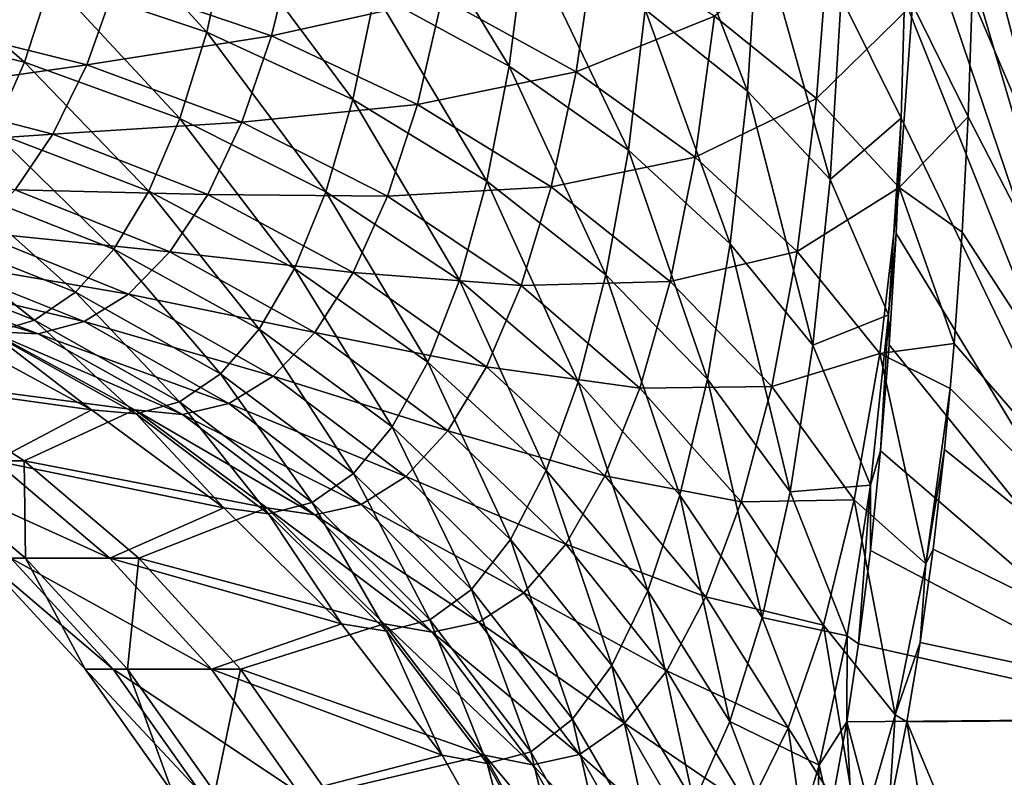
# Model space of a CAD drawing. Header units: millimetres. Extents: x -17.6 to 34.9, y -55.1 to 0.
# Tile 25 of 94: x -15.563 to -14.735, y -15.461 to -14.825. Entities that reach past the tile are written whole.
import ezdxf

# ---------------------------------------------------------------- set-up
doc = ezdxf.new("R2010")
doc.units = ezdxf.units.MM
doc.header["$LTSCALE"] = 38.447787
for name, color, linetype in [('13', 7, 'CONTINUOUS'), ('26', 7, 'CONTINUOUS'), ('42', 7, 'CONTINUOUS'), ('43', 7, 'CONTINUOUS')]:
    doc.layers.add(name, color=color, linetype=linetype)

msp = doc.modelspace()

# ---------------------------------------------------------------- linework, layer by layer
at = {"layer": '13', "linetype": 'Continuous'}
for points in [[(-14.83365, -14.20036, -4.68298), (-14.48917, -14.19966, -5.67738), (-14.5786, -15.41209, -4.96438), (-14.83365, -14.20036, -4.68298)], [(-14.83166, -14.23356, -4.67774), (-14.83365, -14.20036, -4.68298), (-14.5786, -15.41209, -4.96438), (-14.83166, -14.23356, -4.67774)], [(-14.50438, -15.41209, 4.98141), (-14.42704, -14.19966, 5.63618), (-14.77427, -14.20035, 4.67094), (-14.50438, -15.41209, 4.98141)], [(-14.50438, -15.41209, 4.98141), (-14.77427, -14.20035, 4.67094), (-14.76573, -14.37376, 4.63697), (-14.50438, -15.41209, 4.98141)], [(-14.8247, -14.37427, -4.6489), (-14.83166, -14.23356, -4.67774), (-14.5786, -15.41209, -4.96438), (-14.8247, -14.37427, -4.6489)], [(-14.82096, -14.48549, -4.61814), (-14.8247, -14.37427, -4.6489), (-14.5786, -15.41209, -4.96438), (-14.82096, -14.48549, -4.61814)], [(-14.50438, -15.41209, 4.98141), (-14.76573, -14.37376, 4.63697), (-14.76237, -14.48479, 4.6063), (-14.50438, -15.41209, 4.98141)], [(-14.81887, -14.59542, -4.58044), (-14.82096, -14.48549, -4.61814), (-14.5786, -15.41209, -4.96438), (-14.81887, -14.59542, -4.58044)], [(-14.76074, -14.59457, 4.5687), (-14.50438, -15.41209, 4.98141), (-14.76237, -14.48479, 4.6063), (-14.76074, -14.59457, 4.5687)], [(-14.76081, -14.70212, 4.52464), (-14.50438, -15.41209, 4.98141), (-14.76074, -14.59457, 4.5687), (-14.76081, -14.70212, 4.52464)], [(-14.81839, -14.70309, -4.53626), (-14.81887, -14.59542, -4.58044), (-14.5786, -15.41209, -4.96438), (-14.81839, -14.70309, -4.53626)], [(-14.76253, -14.80635, 4.47459), (-14.50438, -15.41209, 4.98141), (-14.76081, -14.70212, 4.52464), (-14.76253, -14.80635, 4.47459)], [(-14.81948, -14.80741, -4.48609), (-14.81839, -14.70309, -4.53626), (-14.5786, -15.41209, -4.96438), (-14.81948, -14.80741, -4.48609)], [(-14.82216, -14.9075, -4.43033), (-14.81948, -14.80741, -4.48609), (-14.5786, -15.41209, -4.96438), (-14.82216, -14.9075, -4.43033)], [(-14.7659, -14.90636, 4.41895), (-14.50438, -15.41209, 4.98141), (-14.76253, -14.80635, 4.47459), (-14.7659, -14.90636, 4.41895)], [(-14.82644, -15.00444, -4.36829), (-14.82216, -14.9075, -4.43033), (-14.5786, -15.41209, -4.96438), (-14.82644, -15.00444, -4.36829)], [(-14.77097, -15.00326, 4.35704), (-14.50438, -15.41209, 4.98141), (-14.7659, -14.90636, 4.41895), (-14.77097, -15.00326, 4.35704)], [(-14.83224, -15.09792, -4.30032), (-14.82644, -15.00444, -4.36829), (-14.5786, -15.41209, -4.96438), (-14.83224, -15.09792, -4.30032)], [(-14.77762, -15.09672, 4.28919), (-14.50438, -15.41209, 4.98141), (-14.77097, -15.00326, 4.35704), (-14.77762, -15.09672, 4.28919)], [(-14.83945, -15.18698, -4.22717), (-14.83224, -15.09792, -4.30032), (-14.5786, -15.41209, -4.96438), (-14.83945, -15.18698, -4.22717)], [(-14.78086, -15.13466, 4.25916), (-14.50438, -15.41209, 4.98141), (-14.77762, -15.09672, 4.28919), (-14.78086, -15.13466, 4.25916)], [(-14.78577, -15.18578, 4.21616), (-14.50438, -15.41209, 4.98141), (-14.78086, -15.13466, 4.25916), (-14.78577, -15.18578, 4.21616)], [(-14.84799, -15.27065, -4.14959), (-14.83945, -15.18698, -4.22717), (-14.5786, -15.41209, -4.96438), (-14.84799, -15.27065, -4.14959)], [(-14.79531, -15.26947, 4.13868), (-14.50438, -15.41209, 4.98141), (-14.78577, -15.18578, 4.21616), (-14.79531, -15.26947, 4.13868)], [(-14.85792, -15.34924, -4.06718), (-14.84799, -15.27065, -4.14959), (-14.5786, -15.41209, -4.96438), (-14.85792, -15.34924, -4.06718)], [(-14.8063, -15.34812, 4.05633), (-14.50438, -15.41209, 4.98141), (-14.79531, -15.26947, 4.13868), (-14.8063, -15.34812, 4.05633)], [(-14.8678, -15.41469, -3.99023), (-14.85792, -15.34924, -4.06718), (-14.5786, -15.41209, -4.96438), (-14.8678, -15.41469, -3.99023)], [(-14.81736, -15.41469, 3.97814), (-14.50438, -15.41209, 4.98141), (-14.8063, -15.34812, 4.05633), (-14.81736, -15.41469, 3.97814)], [(-14.55315, -16.61477, -4.30806), (-14.8678, -15.41469, -3.99023), (-14.5786, -15.41209, -4.96438), (-14.55315, -16.61477, -4.30806)], [(-14.81736, -15.41469, 3.97814), (-14.31599, -16.61477, 4.85524), (-14.50438, -15.41209, 4.98141), (-14.81736, -15.41469, 3.97814)], [(-14.8678, -15.41469, -3.99023), (-14.80641, -16.61477, -3.30504), (-14.88169, -15.49183, -3.88776), (-14.8678, -15.41469, -3.99023)], [(-14.55315, -16.61477, -4.30806), (-14.80641, -16.61477, -3.30504), (-14.8678, -15.41469, -3.99023), (-14.55315, -16.61477, -4.30806)], [(-14.8324, -15.49091, 3.87699), (-14.62079, -16.61477, 3.86666), (-14.81736, -15.41469, 3.97814), (-14.8324, -15.49091, 3.87699)], [(-14.62079, -16.61477, 3.86666), (-14.31599, -16.61477, 4.85524), (-14.81736, -15.41469, 3.97814), (-14.62079, -16.61477, 3.86666)]]:
    msp.add_3dface(points, dxfattribs=at)
at = {"layer": '26', "linetype": 'Continuous'}
for points in [[(-15.50244, -15.15262, -2.90544), (-15.68985, -15.12652, -1.94845), (-15.62388, -15.08682, -2.92742), (-15.50244, -15.15262, -2.90544)], [(-15.46617, -15.15262, 2.89892), (-15.58734, -15.08682, 2.92242), (-15.66502, -15.12652, 1.94821), (-15.46617, -15.15262, 2.89892)], [(-15.58377, -15.1953, -1.93595), (-15.68985, -15.12652, -1.94845), (-15.50244, -15.15262, -2.90544), (-15.58377, -15.1953, -1.93595)], [(-15.55911, -15.1953, 1.93436), (-15.46617, -15.15262, 2.89892), (-15.66502, -15.12652, 1.94821), (-15.55911, -15.1953, 1.93436)], [(-15.55911, -15.1953, 1.93436), (-15.66502, -15.12652, 1.94821), (-15.65507, -15.1953, 0.96921), (-15.55911, -15.1953, 1.93436)], [(-15.39121, -15.23499, -2.88532), (-15.58377, -15.1953, -1.93595), (-15.50244, -15.15262, -2.90544), (-15.39121, -15.23499, -2.88532)], [(-15.35521, -15.23499, 2.87741), (-15.46617, -15.15262, 2.89892), (-15.55911, -15.1953, 1.93436), (-15.35521, -15.23499, 2.87741)], [(-15.57035, -15.27706, -0.96426), (-15.66743, -15.1953, -0.96965), (-15.48721, -15.27706, -1.92457), (-15.57035, -15.27706, -0.96426)], [(-15.48721, -15.27706, -1.92457), (-15.66743, -15.1953, -0.96965), (-15.58377, -15.1953, -1.93595), (-15.48721, -15.27706, -1.92457)], [(-15.55807, -15.27706, 0.96258), (-15.55911, -15.1953, 1.93436), (-15.65507, -15.1953, 0.96921), (-15.55807, -15.27706, 0.96258)], [(-15.55807, -15.27706, 0.96258), (-15.65507, -15.1953, 0.96921), (-15.594, -15.27706, -0.00065), (-15.55807, -15.27706, 0.96258)], [(-15.48721, -15.27706, -1.92457), (-15.58377, -15.1953, -1.93595), (-15.39121, -15.23499, -2.88532), (-15.48721, -15.27706, -1.92457)], [(-15.4627, -15.27706, 1.92176), (-15.35521, -15.23499, 2.87741), (-15.55911, -15.1953, 1.93436), (-15.4627, -15.27706, 1.92176)], [(-15.4627, -15.27706, 1.92176), (-15.55911, -15.1953, 1.93436), (-15.55807, -15.27706, 0.96258), (-15.4627, -15.27706, 1.92176)], [(-15.29238, -15.33233, -2.86743), (-15.48721, -15.27706, -1.92457), (-15.39121, -15.23499, -2.88532), (-15.29238, -15.33233, -2.86743)], [(-15.25661, -15.33233, 2.85829), (-15.35521, -15.23499, 2.87741), (-15.4627, -15.27706, 1.92176), (-15.25661, -15.33233, 2.85829)], [(-15.50792, -15.37049, -0.0012), (-15.55807, -15.27706, 0.96258), (-15.594, -15.27706, -0.00065), (-15.50792, -15.37049, -0.0012)], [(-15.50792, -15.37049, -0.0012), (-15.594, -15.27706, -0.00065), (-15.4844, -15.37049, -0.95949), (-15.50792, -15.37049, -0.0012)], [(-15.4844, -15.37049, -0.95949), (-15.594, -15.27706, -0.00065), (-15.57035, -15.27706, -0.96426), (-15.4844, -15.37049, -0.95949)], [(-15.4844, -15.37049, -0.95949), (-15.57035, -15.27706, -0.96426), (-15.40172, -15.37049, -1.9145), (-15.4844, -15.37049, -0.95949)], [(-15.40172, -15.37049, -1.9145), (-15.57035, -15.27706, -0.96426), (-15.48721, -15.27706, -1.92457), (-15.40172, -15.37049, -1.9145)], [(-15.47219, -15.37049, 0.95672), (-15.4627, -15.27706, 1.92176), (-15.55807, -15.27706, 0.96258), (-15.47219, -15.37049, 0.95672)], [(-15.47219, -15.37049, 0.95672), (-15.55807, -15.27706, 0.96258), (-15.50792, -15.37049, -0.0012), (-15.47219, -15.37049, 0.95672)], [(-15.40172, -15.37049, -1.9145), (-15.48721, -15.27706, -1.92457), (-15.29238, -15.33233, -2.86743), (-15.40172, -15.37049, -1.9145)], [(-15.37735, -15.37049, 1.9106), (-15.4627, -15.27706, 1.92176), (-15.47219, -15.37049, 0.95672), (-15.37735, -15.37049, 1.9106)], [(-15.37735, -15.37049, 1.9106), (-15.25661, -15.33233, 2.85829), (-15.4627, -15.27706, 1.92176), (-15.37735, -15.37049, 1.9106)], [(-15.20788, -15.44273, -2.85214), (-15.40172, -15.37049, -1.9145), (-15.29238, -15.33233, -2.86743), (-15.20788, -15.44273, -2.85214)], [(-15.1723, -15.44273, 2.84194), (-15.25661, -15.33233, 2.85829), (-15.37735, -15.37049, 1.9106), (-15.1723, -15.44273, 2.84194)], [(-15.43438, -15.47408, -0.00167), (-15.47219, -15.37049, 0.95672), (-15.50792, -15.37049, -0.0012), (-15.43438, -15.47408, -0.00167)], [(-15.43438, -15.47408, -0.00167), (-15.50792, -15.37049, -0.0012), (-15.41097, -15.47408, -0.95542), (-15.43438, -15.47408, -0.00167)], [(-15.41097, -15.47408, -0.95542), (-15.50792, -15.37049, -0.0012), (-15.4844, -15.37049, -0.95949), (-15.41097, -15.47408, -0.95542)], [(-15.41097, -15.47408, -0.95542), (-15.4844, -15.37049, -0.95949), (-15.32868, -15.47408, -1.9059), (-15.41097, -15.47408, -0.95542)], [(-15.32868, -15.47408, -1.9059), (-15.4844, -15.37049, -0.95949), (-15.40172, -15.37049, -1.9145), (-15.32868, -15.47408, -1.9059)], [(-15.39882, -15.47408, 0.95171), (-15.37735, -15.37049, 1.9106), (-15.47219, -15.37049, 0.95672), (-15.39882, -15.47408, 0.95171)], [(-15.39882, -15.47408, 0.95171), (-15.47219, -15.37049, 0.95672), (-15.43438, -15.47408, -0.00167), (-15.39882, -15.47408, 0.95171)], [(-15.32868, -15.47408, -1.9059), (-15.40172, -15.37049, -1.9145), (-15.20788, -15.44273, -2.85214), (-15.32868, -15.47408, -1.9059)], [(-15.30443, -15.47408, 1.90106), (-15.37735, -15.37049, 1.9106), (-15.39882, -15.47408, 0.95171), (-15.30443, -15.47408, 1.90106)], [(-15.30443, -15.47408, 1.90106), (-15.1723, -15.44273, 2.84194), (-15.37735, -15.37049, 1.9106), (-15.30443, -15.47408, 1.90106)], [(-15.13936, -15.56402, -2.83974), (-15.32868, -15.47408, -1.9059), (-15.20788, -15.44273, -2.85214), (-15.13936, -15.56402, -2.83974)], [(-15.10395, -15.56402, 2.82869), (-15.1723, -15.44273, 2.84194), (-15.30443, -15.47408, 1.90106), (-15.10395, -15.56402, 2.82869)]]:
    msp.add_3dface(points, dxfattribs=at)
at = {"layer": '42', "linetype": 'Continuous'}
for points in [[(-14.88234, -14.7489, 4.23346), (-14.97897, -14.82164, 4.04971), (-14.89326, -14.89088, 4.13584), (-14.88234, -14.7489, 4.23346)], [(-14.81275, -14.81186, 4.33717), (-14.88234, -14.7489, 4.23346), (-14.89326, -14.89088, 4.13584), (-14.81275, -14.81186, 4.33717)], [(-15.33087, -14.7547, 3.78276), (-15.482, -14.79361, 3.67103), (-15.35131, -14.83841, 3.69283), (-15.33087, -14.7547, 3.78276)], [(-15.33087, -14.7547, 3.78276), (-15.35131, -14.83841, 3.69283), (-15.20787, -14.80641, 3.82469), (-15.33087, -14.7547, 3.78276)], [(-15.07923, -14.75941, 3.97462), (-15.20787, -14.80641, 3.82469), (-15.09522, -14.86862, 3.87948), (-15.07923, -14.75941, 3.97462)], [(-15.07923, -14.75941, 3.97462), (-15.09522, -14.86862, 3.87948), (-14.97897, -14.82164, 4.04971), (-15.07923, -14.75941, 3.97462)], [(-15.61806, -14.76245, 3.66218), (-15.64229, -14.82914, 3.57655), (-15.482, -14.79361, 3.67103), (-15.61806, -14.76245, 3.66218)], [(-15.482, -14.79361, 3.67103), (-15.64229, -14.82914, 3.57655), (-15.50653, -14.86258, 3.57997), (-15.482, -14.79361, 3.67103)], [(-15.482, -14.79361, 3.67103), (-15.50653, -14.86258, 3.57997), (-15.35131, -14.83841, 3.69283), (-15.482, -14.79361, 3.67103)], [(-15.20787, -14.80641, 3.82469), (-15.35131, -14.83841, 3.69283), (-15.22855, -14.89598, 3.72715), (-15.20787, -14.80641, 3.82469)], [(-15.20787, -14.80641, 3.82469), (-15.22855, -14.89598, 3.72715), (-15.09522, -14.86862, 3.87948), (-15.20787, -14.80641, 3.82469)], [(-14.7659, -14.90636, 4.41895), (-14.76253, -14.80635, 4.47459), (-14.81275, -14.81186, 4.33717), (-14.7659, -14.90636, 4.41895)], [(-14.82375, -14.96577, 4.23134), (-14.81275, -14.81186, 4.33717), (-14.89326, -14.89088, 4.13584), (-14.82375, -14.96577, 4.23134)], [(-14.82375, -14.96577, 4.23134), (-14.7659, -14.90636, 4.41895), (-14.81275, -14.81186, 4.33717), (-14.82375, -14.96577, 4.23134)], [(-14.97897, -14.82164, 4.04971), (-15.09522, -14.86862, 3.87948), (-14.99513, -14.9401, 3.94606), (-14.97897, -14.82164, 4.04971)], [(-14.97897, -14.82164, 4.04971), (-14.99513, -14.9401, 3.94606), (-14.89326, -14.89088, 4.13584), (-14.97897, -14.82164, 4.04971)], [(-15.64229, -14.82914, 3.57655), (-15.67034, -14.88601, 3.48475), (-15.50653, -14.86258, 3.57997), (-15.64229, -14.82914, 3.57655)], [(-15.35131, -14.83841, 3.69283), (-15.50653, -14.86258, 3.57997), (-15.37613, -14.9109, 3.59491), (-15.35131, -14.83841, 3.69283)], [(-15.35131, -14.83841, 3.69283), (-15.37613, -14.9109, 3.59491), (-15.22855, -14.89598, 3.72715), (-15.35131, -14.83841, 3.69283)], [(-15.50653, -14.86258, 3.57997), (-15.67034, -14.88601, 3.48475), (-15.53488, -14.92079, 3.48263), (-15.50653, -14.86258, 3.57997)], [(-15.50653, -14.86258, 3.57997), (-15.53488, -14.92079, 3.48263), (-15.37613, -14.9109, 3.59491), (-15.50653, -14.86258, 3.57997)], [(-15.09522, -14.86862, 3.87948), (-15.22855, -14.89598, 3.72715), (-15.11613, -14.96519, 3.77333), (-15.09522, -14.86862, 3.87948)], [(-15.09522, -14.86862, 3.87948), (-15.11613, -14.96519, 3.77333), (-14.99513, -14.9401, 3.94606), (-15.09522, -14.86862, 3.87948)], [(-15.67034, -14.88601, 3.48475), (-15.70172, -14.93252, 3.38792), (-15.53488, -14.92079, 3.48263), (-15.67034, -14.88601, 3.48475)], [(-14.89326, -14.89088, 4.13584), (-14.99513, -14.9401, 3.94606), (-14.90955, -15.01948, 4.02311), (-14.89326, -14.89088, 4.13584)], [(-14.82375, -14.96577, 4.23134), (-14.89326, -14.89088, 4.13584), (-14.90955, -15.01948, 4.02311), (-14.82375, -14.96577, 4.23134)], [(-15.22855, -14.89598, 3.72715), (-15.37613, -14.9109, 3.59491), (-15.25365, -14.97313, 3.6211), (-15.22855, -14.89598, 3.72715)], [(-15.22855, -14.89598, 3.72715), (-15.25365, -14.97313, 3.6211), (-15.11613, -14.96519, 3.77333), (-15.22855, -14.89598, 3.72715)], [(-14.77097, -15.00326, 4.35704), (-14.7659, -14.90636, 4.41895), (-14.82375, -14.96577, 4.23134), (-14.77097, -15.00326, 4.35704)], [(-15.37613, -14.9109, 3.59491), (-15.53488, -14.92079, 3.48263), (-15.40478, -14.97151, 3.49051), (-15.37613, -14.9109, 3.59491)], [(-15.37613, -14.9109, 3.59491), (-15.40478, -14.97151, 3.49051), (-15.25365, -14.97313, 3.6211), (-15.37613, -14.9109, 3.59491)], [(-15.53488, -14.92079, 3.48263), (-15.70172, -14.93252, 3.38792), (-15.56657, -14.9677, 3.38035), (-15.53488, -14.92079, 3.48263)], [(-15.53488, -14.92079, 3.48263), (-15.56657, -14.9677, 3.38035), (-15.40478, -14.97151, 3.49051), (-15.53488, -14.92079, 3.48263)], [(-14.99513, -14.9401, 3.94606), (-15.11613, -14.96519, 3.77333), (-15.01623, -15.04469, 3.83044), (-14.99513, -14.9401, 3.94606)], [(-14.99513, -14.9401, 3.94606), (-15.01623, -15.04469, 3.83044), (-14.90955, -15.01948, 4.02311), (-14.99513, -14.9401, 3.94606)], [(-15.11613, -14.96519, 3.77333), (-15.25365, -14.97313, 3.6211), (-15.14147, -15.04806, 3.65801), (-15.11613, -14.96519, 3.77333)], [(-15.11613, -14.96519, 3.77333), (-15.14147, -15.04806, 3.65801), (-15.01623, -15.04469, 3.83044), (-15.11613, -14.96519, 3.77333)], [(-14.84015, -15.10518, 4.10914), (-14.82375, -14.96577, 4.23134), (-14.90955, -15.01948, 4.02311), (-14.84015, -15.10518, 4.10914)], [(-14.84015, -15.10518, 4.10914), (-14.77762, -15.09672, 4.28919), (-14.82375, -14.96577, 4.23134), (-14.84015, -15.10518, 4.10914)], [(-14.77762, -15.09672, 4.28919), (-14.77097, -15.00326, 4.35704), (-14.82375, -14.96577, 4.23134), (-14.77762, -15.09672, 4.28919)], [(-15.56657, -14.9677, 3.38035), (-15.60107, -15.00305, 3.27441), (-15.43675, -15.01974, 3.38114), (-15.56657, -14.9677, 3.38035)], [(-15.40478, -14.97151, 3.49051), (-15.56657, -14.9677, 3.38035), (-15.43675, -15.01974, 3.38114), (-15.40478, -14.97151, 3.49051)], [(-15.40478, -14.97151, 3.49051), (-15.43675, -15.01974, 3.38114), (-15.28257, -15.03718, 3.50823), (-15.40478, -14.97151, 3.49051)], [(-15.25365, -14.97313, 3.6211), (-15.40478, -14.97151, 3.49051), (-15.28257, -15.03718, 3.50823), (-15.25365, -14.97313, 3.6211)], [(-15.25365, -14.97313, 3.6211), (-15.28257, -15.03718, 3.50823), (-15.14147, -15.04806, 3.65801), (-15.25365, -14.97313, 3.6211)], [(-15.60107, -15.00305, 3.27441), (-15.63788, -15.02668, 3.16607), (-15.47151, -15.05539, 3.26823), (-15.60107, -15.00305, 3.27441)], [(-15.43675, -15.01974, 3.38114), (-15.60107, -15.00305, 3.27441), (-15.47151, -15.05539, 3.26823), (-15.43675, -15.01974, 3.38114)], [(-15.43675, -15.01974, 3.38114), (-15.47151, -15.05539, 3.26823), (-15.31481, -15.08763, 3.39026), (-15.43675, -15.01974, 3.38114)], [(-15.28257, -15.03718, 3.50823), (-15.43675, -15.01974, 3.38114), (-15.31481, -15.08763, 3.39026), (-15.28257, -15.03718, 3.50823)], [(-14.90955, -15.01948, 4.02311), (-15.01623, -15.04469, 3.83044), (-14.93082, -15.13293, 3.89739), (-14.90955, -15.01948, 4.02311)], [(-14.84015, -15.10518, 4.10914), (-14.90955, -15.01948, 4.02311), (-14.93082, -15.13293, 3.89739), (-14.84015, -15.10518, 4.10914)], [(-15.63788, -15.02668, 3.16607), (-15.67648, -15.03858, 3.05663), (-15.50856, -15.07837, 3.1532), (-15.63788, -15.02668, 3.16607)], [(-15.47151, -15.05539, 3.26823), (-15.63788, -15.02668, 3.16607), (-15.50856, -15.07837, 3.1532), (-15.47151, -15.05539, 3.26823)], [(-15.67648, -15.03858, 3.05663), (-15.71633, -15.03889, 2.94743), (-15.54735, -15.08876, 3.03744), (-15.67648, -15.03858, 3.05663)], [(-15.71633, -15.03889, 2.94743), (-15.58734, -15.08682, 2.92242), (-15.54735, -15.08876, 3.03744), (-15.71633, -15.03889, 2.94743)], [(-15.50856, -15.07837, 3.1532), (-15.67648, -15.03858, 3.05663), (-15.54735, -15.08876, 3.03744), (-15.50856, -15.07837, 3.1532)], [(-15.28257, -15.03718, 3.50823), (-15.31481, -15.08763, 3.39026), (-15.17064, -15.11651, 3.53545), (-15.28257, -15.03718, 3.50823)], [(-15.14147, -15.04806, 3.65801), (-15.28257, -15.03718, 3.50823), (-15.17064, -15.11651, 3.53545), (-15.14147, -15.04806, 3.65801)], [(-15.14147, -15.04806, 3.65801), (-15.17064, -15.11651, 3.53545), (-15.0418, -15.13423, 3.70492), (-15.14147, -15.04806, 3.65801)], [(-15.01623, -15.04469, 3.83044), (-15.14147, -15.04806, 3.65801), (-15.0418, -15.13423, 3.70492), (-15.01623, -15.04469, 3.83044)], [(-15.01623, -15.04469, 3.83044), (-15.0418, -15.13423, 3.70492), (-14.93082, -15.13293, 3.89739), (-15.01623, -15.04469, 3.83044)], [(-15.47151, -15.05539, 3.26823), (-15.50856, -15.07837, 3.1532), (-15.34982, -15.12433, 3.2688), (-15.47151, -15.05539, 3.26823)], [(-15.31481, -15.08763, 3.39026), (-15.47151, -15.05539, 3.26823), (-15.34982, -15.12433, 3.2688), (-15.31481, -15.08763, 3.39026)], [(-15.50856, -15.07837, 3.1532), (-15.54735, -15.08876, 3.03744), (-15.38708, -15.14725, 3.14538), (-15.50856, -15.07837, 3.1532)], [(-15.34982, -15.12433, 3.2688), (-15.50856, -15.07837, 3.1532), (-15.38708, -15.14725, 3.14538), (-15.34982, -15.12433, 3.2688)], [(-15.58734, -15.08682, 2.92242), (-15.46617, -15.15262, 2.89892), (-15.42605, -15.15655, 3.02157), (-15.58734, -15.08682, 2.92242)], [(-15.54735, -15.08876, 3.03744), (-15.58734, -15.08682, 2.92242), (-15.42605, -15.15655, 3.02157), (-15.54735, -15.08876, 3.03744)], [(-15.38708, -15.14725, 3.14538), (-15.54735, -15.08876, 3.03744), (-15.42605, -15.15655, 3.02157), (-15.38708, -15.14725, 3.14538)], [(-15.31481, -15.08763, 3.39026), (-15.34982, -15.12433, 3.2688), (-15.20313, -15.17004, 3.40755), (-15.31481, -15.08763, 3.39026)], [(-15.17064, -15.11651, 3.53545), (-15.31481, -15.08763, 3.39026), (-15.20313, -15.17004, 3.40755), (-15.17064, -15.11651, 3.53545)], [(-14.78086, -15.13466, 4.25916), (-14.77762, -15.09672, 4.28919), (-14.84015, -15.10518, 4.10914), (-14.78086, -15.13466, 4.25916)], [(-14.86156, -15.22817, 3.97285), (-14.84015, -15.10518, 4.10914), (-14.93082, -15.13293, 3.89739), (-14.86156, -15.22817, 3.97285)], [(-14.86156, -15.22817, 3.97285), (-14.80138, -15.28204, 4.11079), (-14.84015, -15.10518, 4.10914), (-14.86156, -15.22817, 3.97285)], [(-14.80138, -15.28204, 4.11079), (-14.78086, -15.13466, 4.25916), (-14.84015, -15.10518, 4.10914), (-14.80138, -15.28204, 4.11079)], [(-15.17064, -15.11651, 3.53545), (-15.20313, -15.17004, 3.40755), (-15.07119, -15.20796, 3.57163), (-15.17064, -15.11651, 3.53545)], [(-15.0418, -15.13423, 3.70492), (-15.17064, -15.11651, 3.53545), (-15.07119, -15.20796, 3.57163), (-15.0418, -15.13423, 3.70492)], [(-15.34982, -15.12433, 3.2688), (-15.38708, -15.14725, 3.14538), (-15.23837, -15.20852, 3.27609), (-15.34982, -15.12433, 3.2688)], [(-15.20313, -15.17004, 3.40755), (-15.34982, -15.12433, 3.2688), (-15.23837, -15.20852, 3.27609), (-15.20313, -15.17004, 3.40755)], [(-15.0418, -15.13423, 3.70492), (-15.07119, -15.20796, 3.57163), (-14.95658, -15.22995, 3.76092), (-15.0418, -15.13423, 3.70492)], [(-14.93082, -15.13293, 3.89739), (-15.0418, -15.13423, 3.70492), (-14.95658, -15.22995, 3.76092), (-14.93082, -15.13293, 3.89739)], [(-14.86156, -15.22817, 3.97285), (-14.93082, -15.13293, 3.89739), (-14.95658, -15.22995, 3.76092), (-14.86156, -15.22817, 3.97285)], [(-14.78577, -15.18578, 4.21616), (-14.78086, -15.13466, 4.25916), (-14.80138, -15.28204, 4.11079), (-14.78577, -15.18578, 4.21616)], [(-15.38708, -15.14725, 3.14538), (-15.42605, -15.15655, 3.02157), (-15.27583, -15.23197, 3.14278), (-15.38708, -15.14725, 3.14538)], [(-15.23837, -15.20852, 3.27609), (-15.38708, -15.14725, 3.14538), (-15.27583, -15.23197, 3.14278), (-15.23837, -15.20852, 3.27609)], [(-15.46617, -15.15262, 2.89892), (-15.35521, -15.23499, 2.87741), (-15.31497, -15.24064, 3.00932), (-15.46617, -15.15262, 2.89892)], [(-15.42605, -15.15655, 3.02157), (-15.46617, -15.15262, 2.89892), (-15.31497, -15.24064, 3.00932), (-15.42605, -15.15655, 3.02157)], [(-15.27583, -15.23197, 3.14278), (-15.42605, -15.15655, 3.02157), (-15.31497, -15.24064, 3.00932), (-15.27583, -15.23197, 3.14278)], [(-15.20313, -15.17004, 3.40755), (-15.23837, -15.20852, 3.27609), (-15.1039, -15.26535, 3.43265), (-15.20313, -15.17004, 3.40755)], [(-15.07119, -15.20796, 3.57163), (-15.20313, -15.17004, 3.40755), (-15.1039, -15.26535, 3.43265), (-15.07119, -15.20796, 3.57163)], [(-14.79531, -15.26947, 4.13868), (-14.78577, -15.18578, 4.21616), (-14.80138, -15.28204, 4.11079), (-14.79531, -15.26947, 4.13868)], [(-15.23837, -15.20852, 3.27609), (-15.27583, -15.23197, 3.14278), (-15.13934, -15.30631, 3.28996), (-15.23837, -15.20852, 3.27609)], [(-15.1039, -15.26535, 3.43265), (-15.23837, -15.20852, 3.27609), (-15.13934, -15.30631, 3.28996), (-15.1039, -15.26535, 3.43265)], [(-15.07119, -15.20796, 3.57163), (-15.1039, -15.26535, 3.43265), (-14.98616, -15.30973, 3.61606), (-15.07119, -15.20796, 3.57163)], [(-14.95658, -15.22995, 3.76092), (-15.07119, -15.20796, 3.57163), (-14.98616, -15.30973, 3.61606), (-14.95658, -15.22995, 3.76092)], [(-14.88747, -15.33335, 3.82492), (-14.95658, -15.22995, 3.76092), (-14.98616, -15.30973, 3.61606), (-14.88747, -15.33335, 3.82492)], [(-14.88747, -15.33335, 3.82492), (-14.86156, -15.22817, 3.97285), (-14.95658, -15.22995, 3.76092), (-14.88747, -15.33335, 3.82492)], [(-14.88747, -15.33335, 3.82492), (-14.82724, -15.40881, 3.94693), (-14.86156, -15.22817, 3.97285), (-14.88747, -15.33335, 3.82492)], [(-14.82724, -15.40881, 3.94693), (-14.80138, -15.28204, 4.11079), (-14.86156, -15.22817, 3.97285), (-14.82724, -15.40881, 3.94693)], [(-15.35521, -15.23499, 2.87741), (-15.25661, -15.33233, 2.85829), (-15.21626, -15.33937, 3.00094), (-15.35521, -15.23499, 2.87741)], [(-15.31497, -15.24064, 3.00932), (-15.35521, -15.23499, 2.87741), (-15.21626, -15.33937, 3.00094), (-15.31497, -15.24064, 3.00932)], [(-15.27583, -15.23197, 3.14278), (-15.31497, -15.24064, 3.00932), (-15.17698, -15.33088, 3.14544), (-15.27583, -15.23197, 3.14278)], [(-15.13934, -15.30631, 3.28996), (-15.27583, -15.23197, 3.14278), (-15.17698, -15.33088, 3.14544), (-15.13934, -15.30631, 3.28996)], [(-15.17698, -15.33088, 3.14544), (-15.31497, -15.24064, 3.00932), (-15.21626, -15.33937, 3.00094), (-15.17698, -15.33088, 3.14544)], [(-15.1039, -15.26535, 3.43265), (-15.13934, -15.30631, 3.28996), (-15.01906, -15.37171, 3.46508), (-15.1039, -15.26535, 3.43265)], [(-14.98616, -15.30973, 3.61606), (-15.1039, -15.26535, 3.43265), (-15.01906, -15.37171, 3.46508), (-14.98616, -15.30973, 3.61606)], [(-14.8063, -15.34812, 4.05633), (-14.79531, -15.26947, 4.13868), (-14.80138, -15.28204, 4.11079), (-14.8063, -15.34812, 4.05633)], [(-14.8063, -15.34812, 4.05633), (-14.80138, -15.28204, 4.11079), (-14.82724, -15.40881, 3.94693), (-14.8063, -15.34812, 4.05633)], [(-15.13934, -15.30631, 3.28996), (-15.17698, -15.33088, 3.14544), (-15.05467, -15.41578, 3.31015), (-15.13934, -15.30631, 3.28996)], [(-15.01906, -15.37171, 3.46508), (-15.13934, -15.30631, 3.28996), (-15.05467, -15.41578, 3.31015), (-15.01906, -15.37171, 3.46508)], [(-14.91721, -15.41983, 3.66788), (-14.98616, -15.30973, 3.61606), (-15.01906, -15.37171, 3.46508), (-14.91721, -15.41983, 3.66788)], [(-14.91721, -15.41983, 3.66788), (-14.88747, -15.33335, 3.82492), (-14.98616, -15.30973, 3.61606), (-14.91721, -15.41983, 3.66788)], [(-15.17698, -15.33088, 3.14544), (-15.21626, -15.33937, 3.00094), (-15.09246, -15.44203, 3.1533), (-15.17698, -15.33088, 3.14544)], [(-15.05467, -15.41578, 3.31015), (-15.17698, -15.33088, 3.14544), (-15.09246, -15.44203, 3.1533), (-15.05467, -15.41578, 3.31015)], [(-15.25661, -15.33233, 2.85829), (-15.1723, -15.44273, 2.84194), (-15.13187, -15.45081, 2.99657), (-15.25661, -15.33233, 2.85829)], [(-15.21626, -15.33937, 3.00094), (-15.25661, -15.33233, 2.85829), (-15.13187, -15.45081, 2.99657), (-15.21626, -15.33937, 3.00094)], [(-14.91721, -15.41983, 3.66788), (-14.85755, -15.51361, 3.7712), (-14.88747, -15.33335, 3.82492), (-14.91721, -15.41983, 3.66788)], [(-14.85755, -15.51361, 3.7712), (-14.82724, -15.40881, 3.94693), (-14.88747, -15.33335, 3.82492), (-14.85755, -15.51361, 3.7712)], [(-15.09246, -15.44203, 3.1533), (-15.21626, -15.33937, 3.00094), (-15.13187, -15.45081, 2.99657), (-15.09246, -15.44203, 3.1533)], [(-14.81736, -15.41469, 3.97814), (-14.8063, -15.34812, 4.05633), (-14.82724, -15.40881, 3.94693), (-14.81736, -15.41469, 3.97814)], [(-14.95026, -15.48702, 3.50421), (-15.01906, -15.37171, 3.46508), (-15.05467, -15.41578, 3.31015), (-14.95026, -15.48702, 3.50421)], [(-14.95026, -15.48702, 3.50421), (-14.91721, -15.41983, 3.66788), (-15.01906, -15.37171, 3.46508), (-14.95026, -15.48702, 3.50421)], [(-14.8324, -15.49091, 3.87699), (-14.82724, -15.40881, 3.94693), (-14.85755, -15.51361, 3.7712), (-14.8324, -15.49091, 3.87699)], [(-14.8324, -15.49091, 3.87699), (-14.81736, -15.41469, 3.97814), (-14.82724, -15.40881, 3.94693), (-14.8324, -15.49091, 3.87699)], [(-14.98601, -15.53481, 3.33625), (-15.05467, -15.41578, 3.31015), (-15.09246, -15.44203, 3.1533), (-14.98601, -15.53481, 3.33625)], [(-14.98601, -15.53481, 3.33625), (-14.95026, -15.48702, 3.50421), (-15.05467, -15.41578, 3.31015), (-14.98601, -15.53481, 3.33625)], [(-14.95026, -15.48702, 3.50421), (-14.89168, -15.59553, 3.58671), (-14.91721, -15.41983, 3.66788), (-14.95026, -15.48702, 3.50421)], [(-14.89168, -15.59553, 3.58671), (-14.85755, -15.51361, 3.7712), (-14.91721, -15.41983, 3.66788), (-14.89168, -15.59553, 3.58671)], [(-15.1723, -15.44273, 2.84194), (-15.10395, -15.56402, 2.82869), (-15.06344, -15.57279, 2.99631), (-15.1723, -15.44273, 2.84194)], [(-15.1723, -15.44273, 2.84194), (-15.06344, -15.57279, 2.99631), (-15.13187, -15.45081, 2.99657), (-15.1723, -15.44273, 2.84194)], [(-15.02393, -15.56327, 3.16622), (-15.09246, -15.44203, 3.1533), (-15.13187, -15.45081, 2.99657), (-15.02393, -15.56327, 3.16622)], [(-15.02393, -15.56327, 3.16622), (-14.98601, -15.53481, 3.33625), (-15.09246, -15.44203, 3.1533), (-15.02393, -15.56327, 3.16622)], [(-15.06344, -15.57279, 2.99631), (-15.02393, -15.56327, 3.16622), (-15.13187, -15.45081, 2.99657), (-15.06344, -15.57279, 2.99631)]]:
    msp.add_3dface(points, dxfattribs=at)
at = {"layer": '43', "linetype": 'Continuous'}
for points in [[(-15.03717, -14.81612, -4.05378), (-15.02806, -14.68586, -4.14242), (-14.95141, -14.88475, -4.14036), (-15.03717, -14.81612, -4.05378)], [(-14.95141, -14.88475, -4.14036), (-15.02806, -14.68586, -4.14242), (-14.94222, -14.74328, -4.23674), (-14.95141, -14.88475, -4.14036)], [(-15.26423, -14.80222, -3.82853), (-15.25035, -14.70135, -3.91506), (-15.15151, -14.86364, -3.88405), (-15.26423, -14.80222, -3.82853)], [(-15.15151, -14.86364, -3.88405), (-15.25035, -14.70135, -3.91506), (-15.13747, -14.75458, -3.97818), (-15.15151, -14.86364, -3.88405)], [(-15.53647, -14.79124, -3.67372), (-15.51836, -14.71206, -3.75674), (-15.40566, -14.83516, -3.69652), (-15.53647, -14.79124, -3.67372)], [(-15.40566, -14.83516, -3.69652), (-15.51836, -14.71206, -3.75674), (-15.38732, -14.75137, -3.78582), (-15.40566, -14.83516, -3.69652)], [(-14.88187, -14.95912, -4.23625), (-14.95141, -14.88475, -4.14036), (-14.94222, -14.74328, -4.23674), (-14.88187, -14.95912, -4.23625)], [(-14.87262, -14.80577, -4.34073), (-14.88187, -14.95912, -4.23625), (-14.94222, -14.74328, -4.23674), (-14.87262, -14.80577, -4.34073)], [(-15.40566, -14.83516, -3.69652), (-15.38732, -14.75137, -3.78582), (-15.28278, -14.89189, -3.73179), (-15.40566, -14.83516, -3.69652)], [(-15.28278, -14.89189, -3.73179), (-15.38732, -14.75137, -3.78582), (-15.26423, -14.80222, -3.82853), (-15.28278, -14.89189, -3.73179)], [(-15.15151, -14.86364, -3.88405), (-15.13747, -14.75458, -3.97818), (-15.05134, -14.93441, -3.95128), (-15.15151, -14.86364, -3.88405)], [(-15.05134, -14.93441, -3.95128), (-15.13747, -14.75458, -3.97818), (-15.03717, -14.81612, -4.05378), (-15.05134, -14.93441, -3.95128)], [(-15.69468, -14.8278, -3.57843), (-15.67266, -14.76098, -3.66384), (-15.55875, -14.8604, -3.58304), (-15.69468, -14.8278, -3.57843)], [(-15.55875, -14.8604, -3.58304), (-15.67266, -14.76098, -3.66384), (-15.53647, -14.79124, -3.67372), (-15.55875, -14.8604, -3.58304)], [(-15.55875, -14.8604, -3.58304), (-15.53647, -14.79124, -3.67372), (-15.42819, -14.90788, -3.59915), (-15.55875, -14.8604, -3.58304)], [(-15.42819, -14.90788, -3.59915), (-15.53647, -14.79124, -3.67372), (-15.40566, -14.83516, -3.69652), (-15.42819, -14.90788, -3.59915)], [(-15.28278, -14.89189, -3.73179), (-15.26423, -14.80222, -3.82853), (-15.17024, -14.96033, -3.77885), (-15.28278, -14.89189, -3.73179)], [(-15.17024, -14.96033, -3.77885), (-15.26423, -14.80222, -3.82853), (-15.15151, -14.86364, -3.88405), (-15.17024, -14.96033, -3.77885)], [(-14.87262, -14.80577, -4.34073), (-14.82216, -14.9075, -4.43033), (-14.88187, -14.95912, -4.23625), (-14.87262, -14.80577, -4.34073)], [(-14.81948, -14.80741, -4.48609), (-14.82216, -14.9075, -4.43033), (-14.87262, -14.80577, -4.34073), (-14.81948, -14.80741, -4.48609)], [(-15.05134, -14.93441, -3.95128), (-15.03717, -14.81612, -4.05378), (-14.9657, -15.01315, -4.02891), (-15.05134, -14.93441, -3.95128)], [(-14.9657, -15.01315, -4.02891), (-15.03717, -14.81612, -4.05378), (-14.95141, -14.88475, -4.14036), (-14.9657, -15.01315, -4.02891)], [(-15.58471, -14.91888, -3.48601), (-15.69468, -14.8278, -3.57843), (-15.55875, -14.8604, -3.58304), (-15.58471, -14.91888, -3.48601)], [(-15.42819, -14.90788, -3.59915), (-15.40566, -14.83516, -3.69652), (-15.30555, -14.96933, -3.62645), (-15.42819, -14.90788, -3.59915)], [(-15.30555, -14.96933, -3.62645), (-15.40566, -14.83516, -3.69652), (-15.28278, -14.89189, -3.73179), (-15.30555, -14.96933, -3.62645)], [(-15.58471, -14.91888, -3.48601), (-15.55875, -14.8604, -3.58304), (-15.45441, -14.96886, -3.49521), (-15.58471, -14.91888, -3.48601)], [(-15.45441, -14.96886, -3.49521), (-15.55875, -14.8604, -3.58304), (-15.42819, -14.90788, -3.59915), (-15.45441, -14.96886, -3.49521)], [(-15.17024, -14.96033, -3.77885), (-15.15151, -14.86364, -3.88405), (-15.07025, -15.03912, -3.83676), (-15.17024, -14.96033, -3.77885)], [(-15.07025, -15.03912, -3.83676), (-15.15151, -14.86364, -3.88405), (-15.05134, -14.93441, -3.95128), (-15.07025, -15.03912, -3.83676)], [(-15.30555, -14.96933, -3.62645), (-15.28278, -14.89189, -3.73179), (-15.19323, -15.04353, -3.66439), (-15.30555, -14.96933, -3.62645)], [(-15.19323, -15.04353, -3.66439), (-15.28278, -14.89189, -3.73179), (-15.17024, -14.96033, -3.77885), (-15.19323, -15.04353, -3.66439)], [(-14.89626, -15.09833, -4.11543), (-14.9657, -15.01315, -4.02891), (-14.95141, -14.88475, -4.14036), (-14.89626, -15.09833, -4.11543)], [(-14.88187, -14.95912, -4.23625), (-14.89626, -15.09833, -4.11543), (-14.95141, -14.88475, -4.14036), (-14.88187, -14.95912, -4.23625)], [(-15.45441, -14.96886, -3.49521), (-15.42819, -14.90788, -3.59915), (-15.33201, -15.03383, -3.51418), (-15.45441, -14.96886, -3.49521)], [(-15.33201, -15.03383, -3.51418), (-15.42819, -14.90788, -3.59915), (-15.30555, -14.96933, -3.62645), (-15.33201, -15.03383, -3.51418)], [(-14.82216, -14.9075, -4.43033), (-14.8327, -15.07257, -4.31206), (-14.88187, -14.95912, -4.23625), (-14.82216, -14.9075, -4.43033)], [(-14.82216, -14.9075, -4.43033), (-14.82644, -15.00444, -4.36829), (-14.8327, -15.07257, -4.31206), (-14.82216, -14.9075, -4.43033)], [(-15.61389, -14.96614, -3.38394), (-15.58471, -14.91888, -3.48601), (-15.48385, -15.01757, -3.38616), (-15.61389, -14.96614, -3.38394)], [(-15.48385, -15.01757, -3.38616), (-15.58471, -14.91888, -3.48601), (-15.45441, -14.96886, -3.49521), (-15.48385, -15.01757, -3.38616)], [(-15.07025, -15.03912, -3.83676), (-15.05134, -14.93441, -3.95128), (-14.98476, -15.12674, -3.90441), (-15.07025, -15.03912, -3.83676)], [(-14.98476, -15.12674, -3.90441), (-15.05134, -14.93441, -3.95128), (-14.9657, -15.01315, -4.02891), (-14.98476, -15.12674, -3.90441)], [(-15.64581, -15.00189, -3.2781), (-15.61389, -14.96614, -3.38394), (-15.516, -15.05375, -3.27345), (-15.64581, -15.00189, -3.2781)], [(-15.516, -15.05375, -3.27345), (-15.61389, -14.96614, -3.38394), (-15.48385, -15.01757, -3.38616), (-15.516, -15.05375, -3.27345)], [(-15.19323, -15.04353, -3.66439), (-15.17024, -14.96033, -3.77885), (-15.09343, -15.12904, -3.71224), (-15.19323, -15.04353, -3.66439)], [(-15.09343, -15.12904, -3.71224), (-15.17024, -14.96033, -3.77885), (-15.07025, -15.03912, -3.83676), (-15.09343, -15.12904, -3.71224)], [(-14.88187, -14.95912, -4.23625), (-14.8327, -15.07257, -4.31206), (-14.89626, -15.09833, -4.11543), (-14.88187, -14.95912, -4.23625)], [(-15.48385, -15.01757, -3.38616), (-15.45441, -14.96886, -3.49521), (-15.36169, -15.08487, -3.39665), (-15.48385, -15.01757, -3.38616)], [(-15.36169, -15.08487, -3.39665), (-15.45441, -14.96886, -3.49521), (-15.33201, -15.03383, -3.51418), (-15.36169, -15.08487, -3.39665)], [(-15.33201, -15.03383, -3.51418), (-15.30555, -14.96933, -3.62645), (-15.21991, -15.11252, -3.54255), (-15.33201, -15.03383, -3.51418)], [(-15.21991, -15.11252, -3.54255), (-15.30555, -14.96933, -3.62645), (-15.19323, -15.04353, -3.66439), (-15.21991, -15.11252, -3.54255)], [(-15.68, -15.02592, -3.16975), (-15.64581, -15.00189, -3.2781), (-15.5504, -15.07729, -3.15847), (-15.68, -15.02592, -3.16975)], [(-15.5504, -15.07729, -3.15847), (-15.64581, -15.00189, -3.2781), (-15.516, -15.05375, -3.27345), (-15.5504, -15.07729, -3.15847)], [(-14.82644, -15.00444, -4.36829), (-14.83224, -15.09792, -4.30032), (-14.8327, -15.07257, -4.31206), (-14.82644, -15.00444, -4.36829)], [(-14.91543, -15.22146, -3.98046), (-14.98476, -15.12674, -3.90441), (-14.9657, -15.01315, -4.02891), (-14.91543, -15.22146, -3.98046)], [(-14.89626, -15.09833, -4.11543), (-14.91543, -15.22146, -3.98046), (-14.9657, -15.01315, -4.02891), (-14.89626, -15.09833, -4.11543)], [(-15.516, -15.05375, -3.27345), (-15.48385, -15.01757, -3.38616), (-15.39407, -15.12223, -3.27546), (-15.516, -15.05375, -3.27345)], [(-15.39407, -15.12223, -3.27546), (-15.48385, -15.01757, -3.38616), (-15.36169, -15.08487, -3.39665), (-15.39407, -15.12223, -3.27546)], [(-15.58654, -15.08823, -3.04264), (-15.68, -15.02592, -3.16975), (-15.5504, -15.07729, -3.15847), (-15.58654, -15.08823, -3.04264)], [(-15.36169, -15.08487, -3.39665), (-15.33201, -15.03383, -3.51418), (-15.24981, -15.16673, -3.41519), (-15.36169, -15.08487, -3.39665)], [(-15.24981, -15.16673, -3.41519), (-15.33201, -15.03383, -3.51418), (-15.21991, -15.11252, -3.54255), (-15.24981, -15.16673, -3.41519)], [(-15.09343, -15.12904, -3.71224), (-15.07025, -15.03912, -3.83676), (-15.00811, -15.22418, -3.76905), (-15.09343, -15.12904, -3.71224)], [(-15.00811, -15.22418, -3.76905), (-15.07025, -15.03912, -3.83676), (-14.98476, -15.12674, -3.90441), (-15.00811, -15.22418, -3.76905)], [(-15.21991, -15.11252, -3.54255), (-15.19323, -15.04353, -3.66439), (-15.12031, -15.20338, -3.57978), (-15.21991, -15.11252, -3.54255)], [(-15.12031, -15.20338, -3.57978), (-15.19323, -15.04353, -3.66439), (-15.09343, -15.12904, -3.71224), (-15.12031, -15.20338, -3.57978)], [(-15.5504, -15.07729, -3.15847), (-15.516, -15.05375, -3.27345), (-15.42867, -15.14586, -3.15216), (-15.5504, -15.07729, -3.15847)], [(-15.42867, -15.14586, -3.15216), (-15.516, -15.05375, -3.27345), (-15.39407, -15.12223, -3.27546), (-15.42867, -15.14586, -3.15216)], [(-14.8327, -15.07257, -4.31206), (-14.8478, -15.21595, -4.18153), (-14.89626, -15.09833, -4.11543), (-14.8327, -15.07257, -4.31206)], [(-14.8327, -15.07257, -4.31206), (-14.83945, -15.18698, -4.22717), (-14.8478, -15.21595, -4.18153), (-14.8327, -15.07257, -4.31206)], [(-14.83224, -15.09792, -4.30032), (-14.83945, -15.18698, -4.22717), (-14.8327, -15.07257, -4.31206), (-14.83224, -15.09792, -4.30032)], [(-15.58654, -15.08823, -3.04264), (-15.5504, -15.07729, -3.15847), (-15.46497, -15.15587, -3.0283), (-15.58654, -15.08823, -3.04264)], [(-15.46497, -15.15587, -3.0283), (-15.5504, -15.07729, -3.15847), (-15.42867, -15.14586, -3.15216), (-15.46497, -15.15587, -3.0283)], [(-15.50244, -15.15262, -2.90544), (-15.62388, -15.08682, -2.92742), (-15.58654, -15.08823, -3.04264), (-15.50244, -15.15262, -2.90544)], [(-15.50244, -15.15262, -2.90544), (-15.58654, -15.08823, -3.04264), (-15.46497, -15.15587, -3.0283), (-15.50244, -15.15262, -2.90544)], [(-15.39407, -15.12223, -3.27546), (-15.36169, -15.08487, -3.39665), (-15.28239, -15.206, -3.28409), (-15.39407, -15.12223, -3.27546)], [(-15.28239, -15.206, -3.28409), (-15.36169, -15.08487, -3.39665), (-15.24981, -15.16673, -3.41519), (-15.28239, -15.206, -3.28409)], [(-14.89626, -15.09833, -4.11543), (-14.8478, -15.21595, -4.18153), (-14.91543, -15.22146, -3.98046), (-14.89626, -15.09833, -4.11543)], [(-15.24981, -15.16673, -3.41519), (-15.21991, -15.11252, -3.54255), (-15.15041, -15.26155, -3.44143), (-15.24981, -15.16673, -3.41519)], [(-15.15041, -15.26155, -3.44143), (-15.21991, -15.11252, -3.54255), (-15.12031, -15.20338, -3.57978), (-15.15041, -15.26155, -3.44143)], [(-15.42867, -15.14586, -3.15216), (-15.39407, -15.12223, -3.27546), (-15.31718, -15.23029, -3.15094), (-15.42867, -15.14586, -3.15216)], [(-15.31718, -15.23029, -3.15094), (-15.39407, -15.12223, -3.27546), (-15.28239, -15.206, -3.28409), (-15.31718, -15.23029, -3.15094)], [(-15.12031, -15.20338, -3.57978), (-15.09343, -15.12904, -3.71224), (-15.03515, -15.30463, -3.62512), (-15.12031, -15.20338, -3.57978)], [(-15.03515, -15.30463, -3.62512), (-15.09343, -15.12904, -3.71224), (-15.00811, -15.22418, -3.76905), (-15.03515, -15.30463, -3.62512)], [(-14.93892, -15.3271, -3.83373), (-15.00811, -15.22418, -3.76905), (-14.98476, -15.12674, -3.90441), (-14.93892, -15.3271, -3.83373)], [(-14.91543, -15.22146, -3.98046), (-14.93892, -15.3271, -3.83373), (-14.98476, -15.12674, -3.90441), (-14.91543, -15.22146, -3.98046)], [(-15.46497, -15.15587, -3.0283), (-15.42867, -15.14586, -3.15216), (-15.35363, -15.23982, -3.01745), (-15.46497, -15.15587, -3.0283)], [(-15.35363, -15.23982, -3.01745), (-15.42867, -15.14586, -3.15216), (-15.31718, -15.23029, -3.15094), (-15.35363, -15.23982, -3.01745)], [(-15.39121, -15.23499, -2.88532), (-15.50244, -15.15262, -2.90544), (-15.46497, -15.15587, -3.0283), (-15.39121, -15.23499, -2.88532)], [(-15.39121, -15.23499, -2.88532), (-15.46497, -15.15587, -3.0283), (-15.35363, -15.23982, -3.01745), (-15.39121, -15.23499, -2.88532)], [(-15.28239, -15.206, -3.28409), (-15.24981, -15.16673, -3.41519), (-15.18317, -15.30341, -3.29916), (-15.28239, -15.206, -3.28409)], [(-15.18317, -15.30341, -3.29916), (-15.24981, -15.16673, -3.41519), (-15.15041, -15.26155, -3.44143), (-15.18317, -15.30341, -3.29916)], [(-14.83945, -15.18698, -4.22717), (-14.84799, -15.27065, -4.14959), (-14.8478, -15.21595, -4.18153), (-14.83945, -15.18698, -4.22717)], [(-15.31718, -15.23029, -3.15094), (-15.28239, -15.206, -3.28409), (-15.21811, -15.32895, -3.15483), (-15.31718, -15.23029, -3.15094)], [(-15.21811, -15.32895, -3.15483), (-15.28239, -15.206, -3.28409), (-15.18317, -15.30341, -3.29916), (-15.21811, -15.32895, -3.15483)], [(-15.15041, -15.26155, -3.44143), (-15.12031, -15.20338, -3.57978), (-15.06541, -15.36748, -3.47485), (-15.15041, -15.26155, -3.44143)], [(-15.06541, -15.36748, -3.47485), (-15.12031, -15.20338, -3.57978), (-15.03515, -15.30463, -3.62512), (-15.06541, -15.36748, -3.47485)], [(-14.91543, -15.22146, -3.98046), (-14.86742, -15.34254, -4.03693), (-14.93892, -15.3271, -3.83373), (-14.91543, -15.22146, -3.98046)], [(-14.8478, -15.21595, -4.18153), (-14.86742, -15.34254, -4.03693), (-14.91543, -15.22146, -3.98046), (-14.8478, -15.21595, -4.18153)], [(-14.8478, -15.21595, -4.18153), (-14.85792, -15.34924, -4.06718), (-14.86742, -15.34254, -4.03693), (-14.8478, -15.21595, -4.18153)], [(-14.84799, -15.27065, -4.14959), (-14.85792, -15.34924, -4.06718), (-14.8478, -15.21595, -4.18153), (-14.84799, -15.27065, -4.14959)], [(-15.35363, -15.23982, -3.01745), (-15.31718, -15.23029, -3.15094), (-15.2547, -15.33842, -3.01031), (-15.35363, -15.23982, -3.01745)], [(-15.2547, -15.33842, -3.01031), (-15.31718, -15.23029, -3.15094), (-15.21811, -15.32895, -3.15483), (-15.2547, -15.33842, -3.01031)], [(-14.9661, -15.41431, -3.6777), (-15.03515, -15.30463, -3.62512), (-15.00811, -15.22418, -3.76905), (-14.9661, -15.41431, -3.6777)], [(-14.93892, -15.3271, -3.83373), (-14.9661, -15.41431, -3.6777), (-15.00811, -15.22418, -3.76905), (-14.93892, -15.3271, -3.83373)], [(-15.29238, -15.33233, -2.86743), (-15.39121, -15.23499, -2.88532), (-15.35363, -15.23982, -3.01745), (-15.29238, -15.33233, -2.86743)], [(-15.29238, -15.33233, -2.86743), (-15.35363, -15.23982, -3.01745), (-15.2547, -15.33842, -3.01031), (-15.29238, -15.33233, -2.86743)], [(-15.18317, -15.30341, -3.29916), (-15.15041, -15.26155, -3.44143), (-15.09833, -15.41256, -3.32039), (-15.18317, -15.30341, -3.29916)], [(-15.09833, -15.41256, -3.32039), (-15.15041, -15.26155, -3.44143), (-15.06541, -15.36748, -3.47485), (-15.09833, -15.41256, -3.32039)], [(-15.21811, -15.32895, -3.15483), (-15.18317, -15.30341, -3.29916), (-15.13341, -15.43988, -3.16377), (-15.21811, -15.32895, -3.15483)], [(-15.13341, -15.43988, -3.16377), (-15.18317, -15.30341, -3.29916), (-15.09833, -15.41256, -3.32039), (-15.13341, -15.43988, -3.16377)], [(-14.99649, -15.48244, -3.5148), (-15.06541, -15.36748, -3.47485), (-15.03515, -15.30463, -3.62512), (-14.99649, -15.48244, -3.5148)], [(-14.9661, -15.41431, -3.6777), (-14.99649, -15.48244, -3.5148), (-15.03515, -15.30463, -3.62512), (-14.9661, -15.41431, -3.6777)], [(-15.2547, -15.33842, -3.01031), (-15.21811, -15.32895, -3.15483), (-15.17011, -15.44975, -3.00702), (-15.2547, -15.33842, -3.01031)], [(-15.17011, -15.44975, -3.00702), (-15.21811, -15.32895, -3.15483), (-15.13341, -15.43988, -3.16377), (-15.17011, -15.44975, -3.00702)], [(-14.93892, -15.3271, -3.83373), (-14.89104, -15.45102, -3.88064), (-14.9661, -15.41431, -3.6777), (-14.93892, -15.3271, -3.83373)], [(-14.86742, -15.34254, -4.03693), (-14.89104, -15.45102, -3.88064), (-14.93892, -15.3271, -3.83373), (-14.86742, -15.34254, -4.03693)], [(-15.20788, -15.44273, -2.85214), (-15.29238, -15.33233, -2.86743), (-15.2547, -15.33842, -3.01031), (-15.20788, -15.44273, -2.85214)], [(-15.20788, -15.44273, -2.85214), (-15.2547, -15.33842, -3.01031), (-15.17011, -15.44975, -3.00702), (-15.20788, -15.44273, -2.85214)], [(-14.86742, -15.34254, -4.03693), (-14.8678, -15.41469, -3.99023), (-14.89104, -15.45102, -3.88064), (-14.86742, -15.34254, -4.03693)], [(-14.85792, -15.34924, -4.06718), (-14.8678, -15.41469, -3.99023), (-14.86742, -15.34254, -4.03693), (-14.85792, -15.34924, -4.06718)], [(-15.02954, -15.53131, -3.34735), (-15.09833, -15.41256, -3.32039), (-15.06541, -15.36748, -3.47485), (-15.02954, -15.53131, -3.34735)], [(-14.99649, -15.48244, -3.5148), (-15.02954, -15.53131, -3.34735), (-15.06541, -15.36748, -3.47485), (-14.99649, -15.48244, -3.5148)], [(-15.06473, -15.56094, -3.17757), (-15.13341, -15.43988, -3.16377), (-15.09833, -15.41256, -3.32039), (-15.06473, -15.56094, -3.17757)], [(-15.02954, -15.53131, -3.34735), (-15.06473, -15.56094, -3.17757), (-15.09833, -15.41256, -3.32039), (-15.02954, -15.53131, -3.34735)], [(-14.9661, -15.41431, -3.6777), (-14.9181, -15.54049, -3.71514), (-14.99649, -15.48244, -3.5148), (-14.9661, -15.41431, -3.6777)], [(-14.89104, -15.45102, -3.88064), (-14.9181, -15.54049, -3.71514), (-14.9661, -15.41431, -3.6777), (-14.89104, -15.45102, -3.88064)], [(-14.8678, -15.41469, -3.99023), (-14.88169, -15.49183, -3.88776), (-14.89104, -15.45102, -3.88064), (-14.8678, -15.41469, -3.99023)], [(-15.13936, -15.56402, -2.83974), (-15.20788, -15.44273, -2.85214), (-15.17011, -15.44975, -3.00702), (-15.13936, -15.56402, -2.83974)], [(-15.10153, -15.57164, -3.00764), (-15.17011, -15.44975, -3.00702), (-15.13341, -15.43988, -3.16377), (-15.10153, -15.57164, -3.00764)], [(-15.06473, -15.56094, -3.17757), (-15.10153, -15.57164, -3.00764), (-15.13341, -15.43988, -3.16377), (-15.06473, -15.56094, -3.17757)], [(-15.10153, -15.57164, -3.00764), (-15.13936, -15.56402, -2.83974), (-15.17011, -15.44975, -3.00702), (-15.10153, -15.57164, -3.00764)], [(-14.89104, -15.45102, -3.88064), (-14.89525, -15.55437, -3.79256), (-14.9181, -15.54049, -3.71514), (-14.89104, -15.45102, -3.88064)], [(-14.88169, -15.49183, -3.88776), (-14.89525, -15.55437, -3.79256), (-14.89104, -15.45102, -3.88064), (-14.88169, -15.49183, -3.88776)]]:
    msp.add_3dface(points, dxfattribs=at)

doc.saveas('drawing.dxf')
